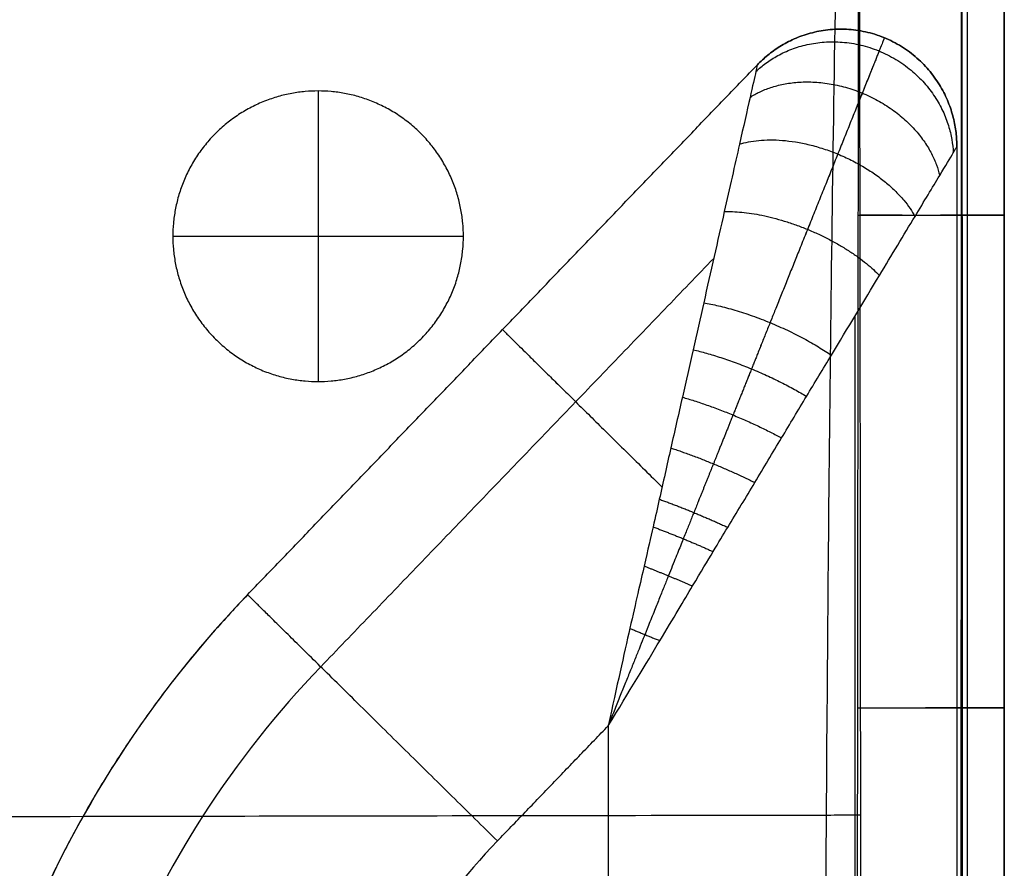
# Model space of a CAD drawing. Header units: millimetres. Extents: x 12777 to 15777, y -24570 to -21570.
# Tile 55 of 82: x 15494 to 15663, y -23268 to -23122. Entities that reach past the tile are written whole.
import ezdxf

# ---------------------------------------------------------------- set-up
doc = ezdxf.new("R2010")
doc.units = ezdxf.units.MM
doc.layers.add('compo8', color=7, linetype='Continuous', true_color=0x000000)

msp = doc.modelspace()

# ---------------------------------------------------------------- linework, layer by layer
at = {"layer": 'compo8'}
for p, q in [((15545.28, -23133.83, -721), (15545.28, -23183.83, -721)), ((15545.28, -23133.83, -766), (15545.28, -23183.83, -766)), ((15663.36, -23155.2, -568.85), (15663.36, -23155.2, -700.58)), ((15663.36, -23155.2, -389.9), (15663.36, -23155.2, -519.83)), ((15520.28, -23158.83, -721), (15570.28, -23158.83, -721)), ((15520.28, -23158.83, -766), (15570.28, -23158.83, -766)), ((15663.36, -23239.97, -568.77), (15663.36, -23239.97, -700.5)), ((15663.36, -23239.97, -389.79), (15663.36, -23239.97, -519.72)), ((15595.2, -23243.05, -20), (15595.2, -23768.23, -20)), ((15595.2, -23243.05, -320), (15595.2, -23768.23, -320))]:
    msp.add_line(p, q, dxfattribs=at)
for points, knots in [([(15637.19, -24421.73, -547), (15637.16, -24420.66, -547), (15635.79, -24362.67, -546.91), (15634.48, -24255.43, -546.8), (15633.14, -24086.67, -546.65), (15632.01, -23922.01, -546.55), (15631.57, -23756.06, -546.51), (15631.35, -23590.1, -546.53), (15631.87, -23425.52, -546.61), (15632.63, -23256.85, -546.77), (15633.65, -23150.2, -546.9), (15634.82, -23092.35, -547), (15634.84, -23091.65, -547)], [3793.011136, 3793.011136, 3793.011136, 3793.011136, 3796.112041, 3961.852613, 4127.593184, 4293.333755, 4459.074326, 4624.814897, 4790.555468, 4956.296039, 5122.03661, 5124.08438, 5124.08438, 5124.08438, 5124.08438]), ([(15637.19, -24421.73, -360.34), (15637.16, -24420.66, -360.34), (15635.79, -24362.67, -360.22), (15634.48, -24255.43, -360.07), (15633.14, -24086.67, -359.86), (15632.01, -23922.01, -359.73), (15631.57, -23756.06, -359.67), (15631.35, -23590.1, -359.7), (15631.87, -23425.52, -359.81), (15632.63, -23256.85, -360.04), (15633.65, -23150.2, -360.21), (15634.82, -23092.35, -360.34), (15634.84, -23091.65, -360.34)], [3793.011136, 3793.011136, 3793.011136, 3793.011136, 3796.112041, 3961.852613, 4127.593184, 4293.333755, 4459.074326, 4624.814897, 4790.555468, 4956.296039, 5122.03661, 5124.08438, 5124.08438, 5124.08438, 5124.08438]), ([(15637.19, -24421.65, -722.59), (15637.16, -24420.61, -722.58), (15635.79, -24362.65, -722.5), (15634.48, -24255.43, -722.38), (15633.14, -24086.67, -722.23), (15632.01, -23922.01, -722.13), (15631.57, -23756.06, -722.09), (15631.35, -23590.1, -722.11), (15631.87, -23425.52, -722.19), (15632.63, -23256.85, -722.36), (15633.65, -23150.23, -722.49), (15634.82, -23092.41, -722.58), (15634.84, -23091.74, -722.58)], [3793.093093, 3793.093093, 3793.093093, 3793.093093, 3796.112041, 3961.852613, 4127.593184, 4293.333755, 4459.074326, 4624.814897, 4790.555468, 4956.296039, 5122.03661, 5123.9951, 5123.9951, 5123.9951, 5123.9951]), ([(15637.19, -24421.65, -549.6), (15637.16, -24420.61, -549.6), (15635.79, -24362.65, -549.48), (15634.48, -24255.43, -549.32), (15633.14, -24086.67, -549.12), (15632.01, -23922.01, -548.99), (15631.57, -23756.06, -548.93), (15631.35, -23590.1, -548.95), (15631.87, -23425.52, -549.07), (15632.63, -23256.85, -549.29), (15633.65, -23150.23, -549.47), (15634.82, -23092.41, -549.59), (15634.84, -23091.74, -549.6)], [3793.093093, 3793.093093, 3793.093093, 3793.093093, 3796.112041, 3961.852613, 4127.593184, 4293.333755, 4459.074326, 4624.814897, 4790.555468, 4956.296039, 5122.03661, 5123.9951, 5123.9951, 5123.9951, 5123.9951]), ([(15638.31, -24421.65, -722.59), (15638.31, -24414.99, -722.58), (15638.3, -24408.32, -722.57), (15638.29, -24401.66, -722.56), (15638.27, -24387.2, -722.54), (15638.25, -24372.75, -722.52), (15638.23, -24358.29, -722.51), (15638.2, -24330.02, -722.48), (15638.17, -24301.75, -722.45), (15638.14, -24273.47, -722.43), (15638.09, -24215.98, -722.38), (15638.04, -24158.5, -722.34), (15638.01, -24101.01, -722.31), (15637.94, -23986.24, -722.24), (15637.86, -23756.72, -722.17), (15637.92, -23527.21, -722.23), (15637.99, -23412.47, -722.29), (15638.03, -23354.98, -722.33), (15638.08, -23297.49, -722.37), (15638.14, -23240, -722.42), (15638.17, -23211.74, -722.45), (15638.2, -23183.49, -722.47), (15638.24, -23155.23, -722.51), (15638.25, -23140.77, -722.52), (15638.27, -23126.3, -722.54), (15638.29, -23111.83, -722.56), (15638.3, -23105.13, -722.57), (15638.31, -23098.43, -722.58), (15638.32, -23091.73, -722.59)], [25.011738, 25.011738, 25.011738, 25.011738, 45.005378, 45.005378, 45.005378, 88.378862, 88.378862, 88.378862, 173.2071, 173.2071, 173.2071, 345.673466, 345.673466, 345.673466, 690.010574, 1034.247777, 1034.247777, 1034.247777, 1206.726168, 1206.726168, 1206.726168, 1291.498337, 1291.498337, 1291.498337, 1334.907117, 1334.907117, 1334.907117, 1355.009599, 1355.009599, 1355.009599, 1355.009599]), ([(15638.31, -24421.65, -549.6), (15638.31, -24414.99, -549.59), (15638.3, -24408.32, -549.58), (15638.29, -24401.66, -549.57), (15638.27, -24387.2, -549.54), (15638.25, -24372.75, -549.52), (15638.23, -24358.29, -549.5), (15638.2, -24330.02, -549.45), (15638.17, -24301.75, -549.42), (15638.14, -24273.47, -549.39), (15638.09, -24215.98, -549.32), (15638.04, -24158.5, -549.27), (15638.01, -24101.01, -549.22), (15637.94, -23986.24, -549.14), (15637.86, -23756.72, -549.04), (15637.92, -23527.21, -549.11), (15637.99, -23412.47, -549.2), (15638.03, -23354.98, -549.25), (15638.08, -23297.49, -549.31), (15638.14, -23240, -549.38), (15638.17, -23211.74, -549.41), (15638.2, -23183.49, -549.45), (15638.24, -23155.23, -549.49), (15638.25, -23140.77, -549.51), (15638.27, -23126.3, -549.54), (15638.29, -23111.83, -549.56), (15638.3, -23105.13, -549.58), (15638.31, -23098.43, -549.59), (15638.32, -23091.73, -549.6)], [25.011738, 25.011738, 25.011738, 25.011738, 45.005378, 45.005378, 45.005378, 88.378862, 88.378862, 88.378862, 173.2071, 173.2071, 173.2071, 345.673466, 345.673466, 345.673466, 690.010574, 1034.247777, 1034.247777, 1034.247777, 1206.726168, 1206.726168, 1206.726168, 1291.498337, 1291.498337, 1291.498337, 1334.907117, 1334.907117, 1334.907117, 1355.009599, 1355.009599, 1355.009599, 1355.009599]), ([(15638.4, -23091.65, -547.01), (15638.41, -23098.35, -547), (15638.42, -23105.05, -546.99), (15638.43, -23111.76, -546.98), (15638.45, -23126.23, -546.96), (15638.47, -23140.7, -546.94), (15638.48, -23155.17, -546.93), (15638.52, -23183.43, -546.89), (15638.55, -23211.69, -546.87), (15638.58, -23239.95, -546.84), (15638.64, -23297.45, -546.8), (15638.69, -23354.94, -546.75), (15638.73, -23412.44, -546.72), (15638.8, -23527.19, -546.66), (15638.86, -23756.73, -546.61), (15638.78, -23986.26, -546.67), (15638.71, -24101.04, -546.73), (15638.67, -24158.54, -546.76), (15638.63, -24216.03, -546.8), (15638.57, -24273.52, -546.85), (15638.55, -24301.79, -546.87), (15638.52, -24330.07, -546.9), (15638.48, -24358.35, -546.93), (15638.46, -24372.81, -546.94), (15638.44, -24387.27, -546.96), (15638.43, -24401.73, -546.98), (15638.42, -24408.4, -546.99), (15638.41, -24415.06, -547), (15638.4, -24421.73, -547.01)], [24.989197, 24.989197, 24.989197, 24.989197, 45.091676, 45.091676, 45.091676, 88.500456, 88.500456, 88.500456, 173.272624, 173.272624, 173.272624, 345.751011, 345.751011, 345.751011, 689.988151, 1034.32532, 1034.32532, 1034.32532, 1206.791684, 1206.791684, 1206.791684, 1291.619921, 1291.619921, 1291.619921, 1334.993404, 1334.993404, 1334.993404, 1354.98704, 1354.98704, 1354.98704, 1354.98704]), ([(15638.4, -23091.65, -360.35), (15638.41, -23098.35, -360.33), (15638.42, -23105.05, -360.32), (15638.43, -23111.76, -360.31), (15638.45, -23126.23, -360.28), (15638.47, -23140.7, -360.26), (15638.48, -23155.17, -360.24), (15638.52, -23183.43, -360.2), (15638.55, -23211.69, -360.16), (15638.58, -23239.95, -360.13), (15638.64, -23297.45, -360.06), (15638.69, -23354.94, -360.01), (15638.73, -23412.44, -359.96), (15638.8, -23527.19, -359.88), (15638.86, -23756.73, -359.81), (15638.78, -23986.26, -359.9), (15638.71, -24101.04, -359.98), (15638.67, -24158.54, -360.02), (15638.63, -24216.03, -360.07), (15638.57, -24273.52, -360.14), (15638.55, -24301.79, -360.17), (15638.52, -24330.07, -360.2), (15638.48, -24358.35, -360.24), (15638.46, -24372.81, -360.26), (15638.44, -24387.27, -360.28), (15638.43, -24401.73, -360.31), (15638.42, -24408.4, -360.32), (15638.41, -24415.06, -360.33), (15638.4, -24421.73, -360.35)], [24.989197, 24.989197, 24.989197, 24.989197, 45.091676, 45.091676, 45.091676, 88.500456, 88.500456, 88.500456, 173.272624, 173.272624, 173.272624, 345.751011, 345.751011, 345.751011, 689.988151, 1034.32532, 1034.32532, 1034.32532, 1206.791684, 1206.791684, 1206.791684, 1291.619921, 1291.619921, 1291.619921, 1334.993404, 1334.993404, 1334.993404, 1354.98704, 1354.98704, 1354.98704, 1354.98704]), ([(15663.36, -23091.69, -568.93), (15663.36, -23098.39, -568.92), (15663.36, -23105.09, -568.91), (15663.36, -23111.79, -568.91), (15663.36, -23126.26, -568.89), (15663.36, -23140.73, -568.87), (15663.36, -23155.2, -568.85), (15663.36, -23183.46, -568.82), (15663.36, -23211.72, -568.8), (15663.36, -23239.97, -568.77), (15663.36, -23297.47, -568.72), (15663.36, -23354.96, -568.68), (15663.36, -23412.45, -568.65), (15663.36, -23527.2, -568.58), (15663.36, -23756.72, -568.53), (15663.36, -23986.25, -568.6), (15663.36, -24101.03, -568.66), (15663.36, -24158.52, -568.69), (15663.36, -24216.01, -568.73), (15663.36, -24273.49, -568.78), (15663.36, -24301.77, -568.8), (15663.36, -24330.05, -568.82), (15663.36, -24358.32, -568.85), (15663.36, -24372.78, -568.87), (15663.36, -24387.24, -568.89), (15663.36, -24401.7, -568.91), (15663.36, -24408.37, -568.91), (15663.36, -24415.03, -568.92), (15663.35, -24421.69, -568.93)], [24.989197, 24.989197, 24.989197, 24.989197, 45.091676, 45.091676, 45.091676, 88.500456, 88.500456, 88.500456, 173.272624, 173.272624, 173.272624, 345.751011, 345.751011, 345.751011, 689.988151, 1034.32532, 1034.32532, 1034.32532, 1206.791684, 1206.791684, 1206.791684, 1291.619921, 1291.619921, 1291.619921, 1334.993404, 1334.993404, 1334.993404, 1354.98704, 1354.98704, 1354.98704, 1354.98704]), ([(15663.35, -24421.69, -700.66), (15663.36, -24415.03, -700.65), (15663.36, -24408.37, -700.64), (15663.36, -24401.7, -700.63), (15663.36, -24387.24, -700.61), (15663.36, -24372.78, -700.6), (15663.36, -24358.32, -700.58), (15663.36, -24330.05, -700.55), (15663.36, -24301.77, -700.52), (15663.36, -24273.49, -700.5), (15663.36, -24216.01, -700.45), (15663.36, -24158.52, -700.41), (15663.36, -24101.03, -700.38), (15663.36, -23986.25, -700.32), (15663.36, -23756.72, -700.25), (15663.36, -23527.2, -700.3), (15663.36, -23412.45, -700.37), (15663.36, -23354.96, -700.4), (15663.36, -23297.47, -700.45), (15663.36, -23239.97, -700.5), (15663.36, -23211.72, -700.52), (15663.36, -23183.46, -700.55), (15663.36, -23155.2, -700.58), (15663.36, -23140.73, -700.59), (15663.36, -23126.26, -700.61), (15663.36, -23111.79, -700.63), (15663.36, -23105.09, -700.64), (15663.36, -23098.39, -700.65), (15663.36, -23091.69, -700.66)], [25.011738, 25.011738, 25.011738, 25.011738, 45.005378, 45.005378, 45.005378, 88.378862, 88.378862, 88.378862, 173.2071, 173.2071, 173.2071, 345.673466, 345.673466, 345.673466, 690.010574, 1034.247777, 1034.247777, 1034.247777, 1206.726168, 1206.726168, 1206.726168, 1291.498337, 1291.498337, 1291.498337, 1334.907117, 1334.907117, 1334.907117, 1355.009599, 1355.009599, 1355.009599, 1355.009599]), ([(15663.36, -23091.69, -634.84), (15663.36, -23098.39, -634.83), (15663.36, -23105.09, -634.83), (15663.36, -23126.26, -634.83), (15663.36, -23140.73, -634.83), (15663.36, -23183.46, -634.83), (15663.36, -23211.72, -634.83), (15663.36, -23297.47, -634.83), (15663.36, -23354.96, -634.83), (15663.36, -23527.2, -634.83), (15663.36, -23641.94, -634.83), (15663.36, -23871.47, -634.83), (15663.36, -23986.25, -634.83), (15663.36, -24158.52, -634.83), (15663.36, -24216.01, -634.83), (15663.36, -24301.77, -634.83), (15663.36, -24330.05, -634.83), (15663.36, -24372.78, -634.83), (15663.36, -24387.24, -634.83), (15663.36, -24408.36, -634.83), (15663.36, -24415.03, -634.83), (15663.35, -24421.69, -634.83)], [4165.000155, 4165.000155, 4165.000155, 4165.000155, 4185.10366, 4185.10366, 4228.512363, 4228.512363, 4313.284203, 4313.284203, 4485.76277, 4485.76277, 4829.999999, 4829.999999, 5174.33718, 5174.33718, 5346.803651, 5346.803651, 5431.631645, 5431.631645, 5475.005061, 5475.005061, 5494.999486, 5494.999486, 5494.999486, 5494.999486]), ([(15663.36, -23091.69, -390.01), (15663.36, -23098.39, -390), (15663.36, -23105.09, -389.99), (15663.36, -23111.79, -389.97), (15663.36, -23126.26, -389.95), (15663.36, -23140.73, -389.92), (15663.36, -23155.2, -389.9), (15663.36, -23183.46, -389.86), (15663.36, -23211.72, -389.83), (15663.36, -23239.97, -389.79), (15663.36, -23297.47, -389.73), (15663.36, -23354.96, -389.67), (15663.36, -23412.45, -389.62), (15663.36, -23527.2, -389.54), (15663.36, -23756.72, -389.47), (15663.36, -23986.25, -389.56), (15663.36, -24101.03, -389.64), (15663.36, -24158.52, -389.68), (15663.36, -24216.01, -389.74), (15663.36, -24273.49, -389.8), (15663.36, -24301.77, -389.83), (15663.36, -24330.05, -389.86), (15663.36, -24358.32, -389.91), (15663.36, -24372.78, -389.93), (15663.36, -24387.24, -389.95), (15663.36, -24401.7, -389.98), (15663.36, -24408.37, -389.99), (15663.36, -24415.03, -390), (15663.35, -24421.69, -390.01)], [24.989197, 24.989197, 24.989197, 24.989197, 45.091676, 45.091676, 45.091676, 88.500456, 88.500456, 88.500456, 173.272624, 173.272624, 173.272624, 345.751011, 345.751011, 345.751011, 689.988151, 1034.32532, 1034.32532, 1034.32532, 1206.791684, 1206.791684, 1206.791684, 1291.619921, 1291.619921, 1291.619921, 1334.993404, 1334.993404, 1334.993404, 1354.98704, 1354.98704, 1354.98704, 1354.98704]), ([(15663.35, -24421.69, -519.94), (15663.36, -24415.03, -519.92), (15663.36, -24408.37, -519.91), (15663.36, -24401.7, -519.9), (15663.36, -24387.24, -519.88), (15663.36, -24372.78, -519.85), (15663.36, -24358.32, -519.83), (15663.36, -24330.05, -519.79), (15663.36, -24301.77, -519.75), (15663.36, -24273.49, -519.72), (15663.36, -24216.01, -519.66), (15663.36, -24158.52, -519.6), (15663.36, -24101.03, -519.56), (15663.36, -23986.25, -519.47), (15663.36, -23756.72, -519.38), (15663.36, -23527.2, -519.45), (15663.36, -23412.45, -519.54), (15663.36, -23354.96, -519.59), (15663.36, -23297.47, -519.65), (15663.36, -23239.97, -519.72), (15663.36, -23211.72, -519.75), (15663.36, -23183.46, -519.79), (15663.36, -23155.2, -519.83), (15663.36, -23140.73, -519.85), (15663.36, -23126.26, -519.87), (15663.36, -23111.79, -519.9), (15663.36, -23105.09, -519.91), (15663.36, -23098.39, -519.92), (15663.36, -23091.69, -519.94)], [25.011738, 25.011738, 25.011738, 25.011738, 45.005378, 45.005378, 45.005378, 88.378862, 88.378862, 88.378862, 173.2071, 173.2071, 173.2071, 345.673466, 345.673466, 345.673466, 690.010574, 1034.247777, 1034.247777, 1034.247777, 1206.726168, 1206.726168, 1206.726168, 1291.498337, 1291.498337, 1291.498337, 1334.907117, 1334.907117, 1334.907117, 1355.009599, 1355.009599, 1355.009599, 1355.009599]), ([(15663.36, -23091.69, -455.03), (15663.36, -23098.39, -455.03), (15663.36, -23105.09, -455.02), (15663.36, -23126.26, -455.02), (15663.36, -23140.73, -455.02), (15663.36, -23183.46, -455.02), (15663.36, -23211.72, -455.02), (15663.36, -23297.47, -455.02), (15663.36, -23354.96, -455.02), (15663.36, -23527.2, -455.02), (15663.36, -23641.94, -455.02), (15663.36, -23871.47, -455.02), (15663.36, -23986.25, -455.02), (15663.36, -24158.52, -455.02), (15663.36, -24216.01, -455.03), (15663.36, -24301.77, -455.02), (15663.36, -24330.05, -455.02), (15663.36, -24372.78, -455.02), (15663.36, -24387.24, -455.02), (15663.36, -24408.36, -455.02), (15663.36, -24415.03, -455.02), (15663.35, -24421.69, -455.03)], [4165.000155, 4165.000155, 4165.000155, 4165.000155, 4185.10366, 4185.10366, 4228.512363, 4228.512363, 4313.284203, 4313.284203, 4485.76277, 4485.76277, 4829.999999, 4829.999999, 5174.33718, 5174.33718, 5346.803651, 5346.803651, 5431.631645, 5431.631645, 5475.005061, 5475.005061, 5494.999486, 5494.999486, 5494.999486, 5494.999486]), ([(15620.87, -23129.31, -80), (15620.87, -23129.31, -77.09), (15620.65, -23130.31, -70.19), (15619.56, -23135.09, -60.15), (15617.68, -23143.48, -50.33), (15614.97, -23155.48, -41.16), (15612.24, -23167.55, -34.88), (15609.82, -23178.33, -30.56), (15607.93, -23186.68, -27.81), (15605.96, -23195.24, -25.49), (15604.33, -23202.61, -23.88), (15603, -23208.51, -22.81), (15601.53, -23214.91, -21.82), (15599.14, -23225.28, -20.62), (15596.69, -23236.22, -20.01), (15595.2, -23243.05, -20)], [0, 0, 0, 0, 5.847185, 13.772968, 23.792296, 36.257941, 51.947944, 59.792946, 67.637947, 75.968248, 84.298549, 88.463699, 92.628849, 96.793999, 100.95915, 100.95915, 100.95915, 100.95915]), ([(15620.87, -23129.31, -260), (15620.87, -23129.31, -262.92), (15620.65, -23130.31, -269.82), (15619.56, -23135.09, -279.85), (15617.68, -23143.48, -289.68), (15614.97, -23155.48, -298.85), (15612.24, -23167.55, -305.12), (15609.82, -23178.33, -309.44), (15607.93, -23186.68, -312.2), (15605.96, -23195.24, -314.51), (15604.33, -23202.61, -316.12), (15603, -23208.51, -317.19), (15601.53, -23214.91, -318.18), (15599.14, -23225.28, -319.39), (15596.69, -23236.22, -320), (15595.2, -23243.05, -320)], [0, 0, 0, 0, 5.847185, 13.772968, 23.792296, 36.257941, 51.947944, 59.792946, 67.637947, 75.968248, 84.298549, 88.463699, 92.628849, 96.793999, 100.95915, 100.95915, 100.95915, 100.95915]), ([(15595.2, -23243.05, -20), (15598.85, -23237.11, -20.01), (15604.63, -23227.54, -20.62), (15610.07, -23218.42, -21.82), (15613.42, -23212.8, -22.81), (15616.54, -23207.63, -23.88), (15620.45, -23201.2, -25.49), (15624.94, -23193.67, -27.81), (15629.33, -23186.36, -30.56), (15635.04, -23176.93, -34.88), (15641.4, -23166.36, -41.16), (15647.73, -23155.84, -50.33), (15652.16, -23148.51, -60.15), (15654.67, -23144.31, -70.19), (15655.21, -23143.43, -77.09), (15655.2, -23143.44, -80)], [-100.95915, -100.95915, -100.95915, -100.95915, -96.793999, -92.628849, -88.463699, -84.298549, -75.968248, -67.637947, -59.792946, -51.947944, -36.257941, -23.792296, -13.772968, -5.847185, 0, 0, 0, 0]), ([(15595.2, -23243.05, -320), (15598.85, -23237.11, -320), (15604.63, -23227.54, -319.39), (15610.07, -23218.42, -318.18), (15613.42, -23212.8, -317.19), (15616.54, -23207.63, -316.12), (15620.45, -23201.2, -314.51), (15624.94, -23193.67, -312.2), (15629.33, -23186.36, -309.44), (15635.04, -23176.93, -305.12), (15641.4, -23166.36, -298.85), (15647.73, -23155.84, -289.68), (15652.16, -23148.51, -279.85), (15654.67, -23144.31, -269.82), (15655.21, -23143.43, -262.92), (15655.2, -23143.44, -260)], [-100.95915, -100.95915, -100.95915, -100.95915, -96.793999, -92.628849, -88.463699, -84.298549, -75.968248, -67.637947, -59.792946, -51.947944, -36.257941, -23.792296, -13.772968, -5.847185, 0, 0, 0, 0]), ([(15638.6, -23258.45, -546.83), (15636.64, -23258.46, -546.81), (15574.62, -23258.58, -546.29), (15469.23, -23258.69, -545.53), (15304.35, -23259.37, -545.09), (15142.37, -23259.47, -545.85), (15034.34, -23259.49, -546.6), (14981.85, -23259.56, -546.9)], [-2413.461739, -2413.461739, -2413.461739, -2413.461739, -2408.082032, -2242.203735, -2076.325438, -1910.44714, -1753.781846, -1753.781846, -1753.781846, -1753.781846]), ([(15638.6, -23258.45, -360.11), (15636.64, -23258.46, -360.09), (15574.62, -23258.58, -359.38), (15469.23, -23258.69, -358.36), (15304.35, -23259.37, -357.76), (15142.37, -23259.47, -358.78), (15034.34, -23259.49, -359.8), (14981.85, -23259.56, -360.21)], [-2413.461739, -2413.461739, -2413.461739, -2413.461739, -2408.082032, -2242.203735, -2076.325438, -1910.44714, -1753.781846, -1753.781846, -1753.781846, -1753.781846]), ([(15638.12, -23258.46, -722.41), (15636.32, -23258.46, -722.39), (15574.49, -23258.58, -721.87), (15469.23, -23258.69, -721.12), (15304.35, -23259.37, -720.68), (15142.48, -23259.47, -721.43), (15034.56, -23259.49, -722.18), (14982.19, -23259.56, -722.48)], [-2413.022331, -2413.022331, -2413.022331, -2413.022331, -2408.082032, -2242.203735, -2076.325438, -1910.44714, -1754.112655, -1754.112655, -1754.112655, -1754.112655]), ([(15638.12, -23258.46, -549.36), (15636.32, -23258.46, -549.34), (15574.49, -23258.58, -548.64), (15469.23, -23258.69, -547.61), (15304.35, -23259.37, -547.02), (15142.48, -23259.47, -548.03), (15034.56, -23259.49, -549.05), (14982.19, -23259.56, -549.46)], [-2413.022331, -2413.022331, -2413.022331, -2413.022331, -2408.082032, -2242.203735, -2076.325438, -1910.44714, -1754.112655, -1754.112655, -1754.112655, -1754.112655])]:
    msp.add_open_spline(points, degree=3, knots=knots, dxfattribs=at)
for points, weights, degree, knots in [([(15656.02, -24421.66, -716.18), (15656.02, -24415, -716.17), (15656.01, -24408.34, -716.16), (15656.01, -24401.67, -716.16), (15656, -24387.21, -716.15), (15656, -24372.75, -716.13), (15655.99, -24358.3, -716.12), (15655.98, -24330.02, -716.1), (15655.97, -24301.75, -716.09), (15655.96, -24273.48, -716.07), (15655.94, -24215.96, -716.04), (15655.92, -24158.49, -716.02), (15655.91, -24101.02, -715.99), (15655.89, -23986.17, -715.95), (15655.86, -23756.71, -715.91), (15655.88, -23527.27, -715.94), (15655.91, -23412.47, -715.99), (15655.92, -23354.99, -716.01), (15655.94, -23297.51, -716.04), (15655.96, -23239.99, -716.07), (15655.97, -23211.74, -716.08), (15655.98, -23183.49, -716.1), (15655.99, -23155.23, -716.12), (15656, -23140.76, -716.13), (15656.01, -23126.29, -716.14), (15656.01, -23111.82, -716.16), (15656.02, -23105.12, -716.16), (15656.02, -23098.42, -716.17), (15656.02, -23091.72, -716.18)], [0.853263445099, 0.853198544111, 0.853134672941, 0.853071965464, 0.852935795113, 0.852804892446, 0.852680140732, 0.852435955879, 0.852216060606, 0.852019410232, 0.85161988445, 0.851308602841, 0.851054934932, 0.850552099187, 0.849999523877, 0.850427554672, 0.850961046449, 0.851226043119, 0.851563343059, 0.8519868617, 0.852195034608, 0.852425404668, 0.852673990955, 0.852801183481, 0.852932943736, 0.853067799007, 0.853130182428, 0.853193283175, 0.853256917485], 3, [25.011738, 25.011738, 25.011738, 25.011738, 45.005378, 45.005378, 45.005378, 88.378862, 88.378862, 88.378862, 173.2071, 173.2071, 173.2071, 345.673466, 345.673466, 345.673466, 690.010574, 1034.247777, 1034.247777, 1034.247777, 1206.726168, 1206.726168, 1206.726168, 1291.498337, 1291.498337, 1291.498337, 1334.907117, 1334.907117, 1334.907117, 1355.009599, 1355.009599, 1355.009599, 1355.009599]), ([(15656.02, -24421.66, -540.93), (15656.02, -24415, -540.92), (15656.01, -24408.34, -540.91), (15656.01, -24401.67, -540.91), (15656, -24387.21, -540.89), (15656, -24372.75, -540.87), (15655.99, -24358.3, -540.86), (15655.98, -24330.02, -540.83), (15655.97, -24301.75, -540.81), (15655.96, -24273.48, -540.79), (15655.94, -24215.96, -540.75), (15655.92, -24158.49, -540.71), (15655.91, -24101.02, -540.68), (15655.89, -23986.17, -540.63), (15655.86, -23756.71, -540.57), (15655.88, -23527.27, -540.61), (15655.91, -23412.47, -540.67), (15655.92, -23354.99, -540.7), (15655.94, -23297.51, -540.74), (15655.96, -23239.99, -540.79), (15655.97, -23211.74, -540.81), (15655.98, -23183.49, -540.83), (15655.99, -23155.23, -540.86), (15656, -23140.76, -540.87), (15656.01, -23126.29, -540.89), (15656.01, -23111.82, -540.91), (15656.02, -23105.12, -540.91), (15656.02, -23098.42, -540.92), (15656.02, -23091.72, -540.93)], [0.853263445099, 0.853198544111, 0.853134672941, 0.853071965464, 0.852935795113, 0.852804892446, 0.852680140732, 0.852435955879, 0.852216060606, 0.852019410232, 0.85161988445, 0.851308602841, 0.851054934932, 0.850552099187, 0.849999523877, 0.850427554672, 0.850961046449, 0.851226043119, 0.851563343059, 0.8519868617, 0.852195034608, 0.852425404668, 0.852673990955, 0.852801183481, 0.852932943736, 0.853067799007, 0.853130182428, 0.853193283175, 0.853256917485], 3, [25.011738, 25.011738, 25.011738, 25.011738, 45.005378, 45.005378, 45.005378, 88.378862, 88.378862, 88.378862, 173.2071, 173.2071, 173.2071, 345.673466, 345.673466, 345.673466, 690.010574, 1034.247777, 1034.247777, 1034.247777, 1206.726168, 1206.726168, 1206.726168, 1291.498337, 1291.498337, 1291.498337, 1334.907117, 1334.907117, 1334.907117, 1355.009599, 1355.009599, 1355.009599, 1355.009599]), ([(15656.05, -23091.66, -553.44), (15656.05, -23098.36, -553.43), (15656.06, -23105.06, -553.43), (15656.06, -23111.77, -553.42), (15656.07, -23126.24, -553.41), (15656.08, -23140.71, -553.4), (15656.08, -23155.18, -553.39), (15656.09, -23183.43, -553.37), (15656.11, -23211.69, -553.35), (15656.12, -23239.96, -553.33), (15656.14, -23297.42, -553.3), (15656.15, -23354.93, -553.28), (15656.17, -23412.44, -553.25), (15656.19, -23527.13, -553.21), (15656.21, -23756.74, -553.18), (15656.19, -23986.32, -553.22), (15656.16, -24101.04, -553.26), (15656.15, -24158.55, -553.28), (15656.13, -24216.05, -553.31), (15656.11, -24273.51, -553.34), (15656.1, -24301.79, -553.35), (15656.09, -24330.07, -553.37), (15656.08, -24358.34, -553.39), (15656.07, -24372.81, -553.4), (15656.07, -24387.26, -553.41), (15656.06, -24401.72, -553.42), (15656.06, -24408.39, -553.43), (15656.05, -24415.06, -553.43), (15656.05, -24421.72, -553.44)], [0.853848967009, 0.853912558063, 0.853975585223, 0.854037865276, 0.85417249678, 0.854303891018, 0.854430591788, 0.854678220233, 0.854907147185, 0.855113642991, 0.855533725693, 0.855866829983, 0.856128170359, 0.856653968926, 0.857073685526, 0.856531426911, 0.856035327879, 0.855784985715, 0.855477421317, 0.855081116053, 0.854886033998, 0.854667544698, 0.854424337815, 0.854300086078, 0.854169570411, 0.854033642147, 0.853971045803, 0.85390725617, 0.853842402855], 3, [24.989197, 24.989197, 24.989197, 24.989197, 45.091676, 45.091676, 45.091676, 88.500456, 88.500456, 88.500456, 173.272624, 173.272624, 173.272624, 345.751011, 345.751011, 345.751011, 689.988151, 1034.32532, 1034.32532, 1034.32532, 1206.791684, 1206.791684, 1206.791684, 1291.619921, 1291.619921, 1291.619921, 1334.993404, 1334.993404, 1334.993404, 1354.98704, 1354.98704, 1354.98704, 1354.98704]), ([(15656.05, -23091.66, -369.05), (15656.05, -23098.36, -369.04), (15656.06, -23105.06, -369.04), (15656.06, -23111.77, -369.03), (15656.07, -23126.24, -369.01), (15656.08, -23140.71, -368.99), (15656.08, -23155.18, -368.98), (15656.09, -23183.43, -368.95), (15656.11, -23211.69, -368.93), (15656.12, -23239.96, -368.91), (15656.14, -23297.42, -368.87), (15656.15, -23354.93, -368.83), (15656.17, -23412.44, -368.8), (15656.19, -23527.13, -368.74), (15656.21, -23756.74, -368.7), (15656.19, -23986.32, -368.76), (15656.16, -24101.04, -368.81), (15656.15, -24158.55, -368.84), (15656.13, -24216.05, -368.88), (15656.11, -24273.51, -368.91), (15656.1, -24301.79, -368.93), (15656.09, -24330.07, -368.95), (15656.08, -24358.34, -368.98), (15656.07, -24372.81, -368.99), (15656.07, -24387.26, -369.01), (15656.06, -24401.72, -369.03), (15656.06, -24408.39, -369.04), (15656.05, -24415.06, -369.04), (15656.05, -24421.72, -369.05)], [0.853848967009, 0.853912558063, 0.853975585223, 0.854037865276, 0.85417249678, 0.854303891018, 0.854430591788, 0.854678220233, 0.854907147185, 0.855113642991, 0.855533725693, 0.855866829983, 0.856128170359, 0.856653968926, 0.857073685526, 0.856531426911, 0.856035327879, 0.855784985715, 0.855477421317, 0.855081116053, 0.854886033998, 0.854667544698, 0.854424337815, 0.854300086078, 0.854169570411, 0.854033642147, 0.853971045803, 0.85390725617, 0.853842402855], 3, [24.989197, 24.989197, 24.989197, 24.989197, 45.091676, 45.091676, 45.091676, 88.500456, 88.500456, 88.500456, 173.272624, 173.272624, 173.272624, 345.751011, 345.751011, 345.751011, 689.988151, 1034.32532, 1034.32532, 1034.32532, 1206.791684, 1206.791684, 1206.791684, 1291.619921, 1291.619921, 1291.619921, 1334.993404, 1334.993404, 1334.993404, 1354.98704, 1354.98704, 1354.98704, 1354.98704]), ([(15642.73, -23124.68, -80), (15642.75, -23124.64, -75.47), (15641.89, -23126.79, -65.07), (15638.75, -23134.61, -52.96), (15634.46, -23145.29, -43.55), (15629.17, -23158.47, -35.88), (15624.18, -23170.88, -30.96), (15619.88, -23181.6, -27.7), (15616.63, -23189.7, -25.65), (15613.32, -23197.94, -23.96), (15610.5, -23204.96, -22.79), (15608.25, -23210.56, -22.02), (15605.81, -23216.62, -21.35), (15601.88, -23226.42, -20.55), (15597.76, -23236.68, -20.09), (15595.2, -23243.05, -20)], [0.68829467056, 0.688098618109, 0.698848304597, 0.740390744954, 0.79538952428, 0.853510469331, 0.895877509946, 0.925478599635, 0.944725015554, 0.961115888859, 0.972389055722, 0.979923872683, 0.984849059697, 0.989064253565, 0.991411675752, 0.992472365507], 3, [0, 0, 0, 0, 5.847185, 13.772968, 23.792296, 36.257941, 51.947944, 59.792946, 67.637947, 75.968248, 84.298549, 88.463699, 92.628849, 96.793999, 100.95915, 100.95915, 100.95915, 100.95915]), ([(15642.73, -23124.68, -260), (15642.75, -23124.64, -264.54), (15641.89, -23126.79, -274.94), (15638.75, -23134.61, -287.04), (15634.46, -23145.29, -296.45), (15629.17, -23158.47, -304.12), (15624.18, -23170.88, -309.04), (15619.88, -23181.6, -312.31), (15616.63, -23189.7, -314.35), (15613.32, -23197.94, -316.05), (15610.5, -23204.96, -317.21), (15608.25, -23210.56, -317.99), (15605.81, -23216.62, -318.66), (15601.88, -23226.42, -319.45), (15597.76, -23236.68, -319.91), (15595.2, -23243.05, -320)], [0.68829467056, 0.688098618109, 0.698848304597, 0.740390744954, 0.79538952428, 0.853510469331, 0.895877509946, 0.925478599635, 0.944725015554, 0.961115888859, 0.972389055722, 0.979923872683, 0.984849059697, 0.989064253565, 0.991411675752, 0.992472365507], 3, [0, 0, 0, 0, 5.847185, 13.772968, 23.792296, 36.257941, 51.947944, 59.792946, 67.637947, 75.968248, 84.298549, 88.463699, 92.628849, 96.793999, 100.95915, 100.95915, 100.95915, 100.95915]), ([(15545.28, -23133.83, -721), (15570.28, -23133.83, -721), (15570.28, -23158.83, -721), (15570.28, -23183.83, -721), (15545.28, -23183.83, -721), (15520.28, -23183.83, -721), (15520.28, -23158.83, -721), (15520.28, -23133.83, -721), (15545.28, -23133.83, -721)], [1, 0.707106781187, 1, 0.707106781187, 1, 0.707106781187, 1, 0.707106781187, 1], 2, [-157.079633, -157.079633, -157.079633, -117.809725, -117.809725, -78.539816, -78.539816, -39.269908, -39.269908, 0, 0, 0]), ([(15545.28, -23133.83, -766), (15570.28, -23133.83, -766), (15570.28, -23158.83, -766), (15570.28, -23183.83, -766), (15545.28, -23183.83, -766), (15520.28, -23183.83, -766), (15520.28, -23158.83, -766), (15520.28, -23133.83, -766), (15545.28, -23133.83, -766)], [1, 0.707106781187, 1, 0.707106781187, 1, 0.707106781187, 1, 0.707106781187, 1], 2, [-157.079633, -157.079633, -157.079633, -117.809725, -117.809725, -78.539816, -78.539816, -39.269908, -39.269908, 0, 0, 0]), ([(15545.28, -23133.83, -743.5), (15570.28, -23133.83, -743.5), (15570.28, -23158.83, -743.5), (15570.28, -23183.83, -743.5), (15545.28, -23183.83, -743.5), (15520.28, -23183.83, -743.5), (15520.28, -23158.83, -743.5), (15520.28, -23133.83, -743.5), (15545.28, -23133.83, -743.5)], [1, 0.707106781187, 1, 0.707106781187, 1, 0.707106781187, 1, 0.707106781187, 1], 2, [-157.079633, -157.079633, -157.079633, -117.809725, -117.809725, -78.539816, -78.539816, -39.269908, -39.269908, 0, 0, 0])]:
    msp.add_rational_spline(points, weights, degree=degree, knots=knots, dxfattribs=at)
for points, degree in [([(15657.02, -24399.97, -720), (15657.02, -23749.97, -720), (15657.02, -23099.97, -720)], 2), ([(15657.02, -24399.97, -50), (15657.02, -23749.97, -50), (15657.02, -23099.97, -50)], 2), ([(15657.02, -24399.97, -375), (15657.02, -23749.97, -375), (15657.02, -23099.97, -375)], 2), ([(15642.73, -23124.68, -260), (15642.73, -23124.68, -170), (15642.73, -23124.68, -80)], 2), ([(15533.14, -23220.5, -80), (15577.01, -23174.9, -80), (15620.87, -23129.31, -80)], 2), ([(15533.14, -23220.5, -260), (15577.01, -23174.9, -260), (15620.87, -23129.31, -260)], 2), ([(15533.14, -23220.5, -170), (15577.01, -23174.9, -170), (15620.87, -23129.31, -170)], 2), ([(15620.87, -23129.31, -260), (15620.87, -23129.31, -170), (15620.87, -23129.31, -80)], 2), ([(15545.28, -23133.83, -721), (15545.28, -23133.83, -743.5), (15545.28, -23133.83, -766)], 2), ([(15655.2, -23143.44, -80), (15655.2, -23455.84, -80), (15655.2, -23768.23, -80)], 2), ([(15655.2, -23143.44, -260), (15655.2, -23143.44, -170), (15655.2, -23143.44, -80)], 2), ([(15655.2, -23143.44, -260), (15655.2, -23455.84, -260), (15655.2, -23768.23, -260)], 2), ([(15655.2, -23143.44, -170), (15655.2, -23455.84, -170), (15655.2, -23768.23, -170)], 2), ([(15520.28, -23158.83, -721), (15520.28, -23158.83, -743.5), (15520.28, -23158.83, -766)], 2), ([(15570.28, -23158.83, -721), (15570.28, -23158.83, -743.5), (15570.28, -23158.83, -766)], 2), ([(15545.73, -23232.91, -37.58), (15579.54, -23197.77, -37.58), (15613.35, -23162.63, -37.58)], 2), ([(15545.73, -23232.91, -302.43), (15579.54, -23197.77, -302.43), (15613.35, -23162.63, -302.43)], 2), ([(15637.63, -23172.62, -37.58), (15637.63, -23470.43, -37.58), (15637.63, -23768.23, -37.58)], 2), ([(15637.63, -23172.62, -302.43), (15637.63, -23470.43, -302.43), (15637.63, -23768.23, -302.43)], 2), ([(15545.28, -23183.83, -721), (15545.28, -23183.83, -743.5), (15545.28, -23183.83, -766)], 2), ([(15567.94, -23184.33, -80), (15567.94, -23184.33, -170), (15567.94, -23184.33, -260)], 2), ([(15533.14, -23220.5, -260), (15516.52, -23237.75, -260), (15489.99, -23278.87, -260), (15480.65, -23327.07, -260), (15480.67, -23351.17, -260)], 3), ([(15533.14, -23220.5, -80), (15516.52, -23237.75, -80), (15489.99, -23278.87, -80), (15480.65, -23327.07, -80), (15480.67, -23351.17, -80)], 3), ([(15533.14, -23220.5, -80), (15533.14, -23220.5, -170), (15533.14, -23220.5, -260)], 2), ([(15545.73, -23232.91, -37.58), (15530.69, -23248.53, -37.58), (15506.68, -23285.74, -37.58), (15498.23, -23329.36, -37.58), (15498.24, -23351.17, -37.58)], 3), ([(15545.73, -23232.91, -302.43), (15530.69, -23248.53, -302.43), (15506.68, -23285.74, -302.43), (15498.23, -23329.36, -302.43), (15498.24, -23351.17, -302.43)], 3), ([(15576.13, -23262.88, -20), (15585.66, -23252.97, -20), (15595.2, -23243.05, -20)], 2), ([(15576.13, -23262.88, -320), (15585.66, -23252.97, -320), (15595.2, -23243.05, -320)], 2), ([(15576.13, -23262.88, -320), (15564.89, -23274.54, -320), (15546.97, -23302.32, -320), (15540.66, -23334.89, -320), (15540.67, -23351.17, -320)], 3), ([(15576.13, -23262.88, -20), (15564.89, -23274.54, -20), (15546.97, -23302.32, -20), (15540.66, -23334.89, -20), (15540.67, -23351.17, -20)], 3)]:
    msp.add_open_spline(points, degree=degree, dxfattribs=at)
for points, weights in [([(15620.87, -23129.31, -80), (15655.2, -23093.63, -80), (15655.2, -23143.44, -80)], [1, 0.37658934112, 1]), ([(15655.2, -23143.44, -260), (15655.2, -23093.63, -260), (15620.87, -23129.31, -260)], [1, 0.37658934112, 1]), ([(15620.87, -23129.31, -170), (15655.2, -23093.63, -170), (15655.2, -23143.44, -170)], [1, 0.37658934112, 1]), ([(15620.61, -23130.48, -71.43), (15652.4, -23100.62, -56.33), (15654.58, -23144.46, -71.43)], [1, 0.399245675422, 1]), ([(15620.61, -23130.48, -268.58), (15652.4, -23100.62, -283.67), (15654.58, -23144.46, -268.58)], [1, 0.399245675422, 1]), ([(15619.6, -23134.93, -61.38), (15645.23, -23118.46, -39.96), (15652.24, -23148.37, -61.38)], [1, 0.473908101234, 1]), ([(15619.6, -23134.93, -278.62), (15645.23, -23118.46, -300.05), (15652.24, -23148.37, -278.62)], [1, 0.473908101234, 1]), ([(15617.79, -23142.98, -51.49), (15637.83, -23136.89, -32.68), (15647.99, -23155.41, -51.49)], [1, 0.579376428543, 1]), ([(15617.79, -23142.98, -288.52), (15637.83, -23136.89, -307.32), (15647.99, -23155.41, -288.52)], [1, 0.579376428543, 1]), ([(15615.17, -23154.58, -42.29), (15630.9, -23154.14, -28.72), (15641.87, -23165.57, -42.29)], [1, 0.693387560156, 1]), ([(15615.17, -23154.58, -297.71), (15630.9, -23154.14, -311.29), (15641.87, -23165.57, -297.71)], [1, 0.693387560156, 1]), ([(15663.36, -23155.2, -700.58), (15663.36, -23155.24, -722.62), (15638.24, -23155.23, -722.51)], [1, 0.70534798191, 1]), ([(15663.36, -23155.2, -519.83), (15663.36, -23155.24, -549.64), (15638.24, -23155.23, -549.49)], [1, 0.70534798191, 1]), ([(15638.48, -23155.17, -546.93), (15663.36, -23155.17, -547.03), (15663.36, -23155.2, -568.85)], [1, 0.708861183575, 1]), ([(15638.48, -23155.17, -360.24), (15663.36, -23155.17, -360.39), (15663.36, -23155.2, -389.9)], [1, 0.708861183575, 1]), ([(15611.63, -23170.27, -33.9), (15623.6, -23172.34, -25.57), (15633.6, -23179.31, -33.9)], [1, 0.805334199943, 1]), ([(15611.63, -23170.27, -306.11), (15623.6, -23172.34, -314.44), (15633.6, -23179.31, -306.11)], [1, 0.805334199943, 1]), ([(15577.01, -23174.9, -80), (15577.01, -23174.9, -38.9), (15604.47, -23201.98, -24.05)], [1, 0.778958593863, 0.891549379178]), ([(15577.01, -23174.9, -260), (15577.01, -23174.9, -301.11), (15604.47, -23201.98, -315.95)], [1, 0.778958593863, 0.891549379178]), ([(15609.81, -23178.35, -30.65), (15620.19, -23180.81, -24.33), (15629.33, -23186.38, -30.65)], [1, 0.849842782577, 1]), ([(15609.81, -23178.35, -309.35), (15620.19, -23180.81, -315.67), (15629.33, -23186.38, -309.35)], [1, 0.849842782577, 1]), ([(15607.96, -23186.52, -27.94), (15616.87, -23189.08, -23.27), (15625.03, -23193.54, -27.94)], [1, 0.887664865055, 1]), ([(15607.96, -23186.52, -312.07), (15616.87, -23189.08, -316.74), (15625.03, -23193.54, -312.07)], [1, 0.887664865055, 1]), ([(15605.97, -23195.25, -25.56), (15613.41, -23197.71, -22.31), (15620.43, -23201.2, -25.56)], [1, 0.921169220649, 1]), ([(15605.97, -23195.25, -314.44), (15613.41, -23197.71, -317.69), (15620.43, -23201.2, -314.44)], [1, 0.921169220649, 1]), ([(15604, -23204.08, -23.63), (15609.99, -23206.23, -21.53), (15615.76, -23208.92, -23.63)], [1, 0.948298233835, 1]), ([(15604, -23204.08, -316.37), (15609.99, -23206.23, -318.48), (15615.76, -23208.92, -316.37)], [1, 0.948298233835, 1]), ([(15602.92, -23208.84, -22.78), (15608.16, -23210.79, -21.19), (15613.25, -23213.09, -22.78)], [1, 0.95960577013, 1]), ([(15602.92, -23208.84, -317.22), (15608.16, -23210.79, -318.81), (15613.25, -23213.09, -317.22)], [1, 0.95960577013, 1]), ([(15601.38, -23215.57, -21.79), (15605.57, -23217.22, -20.85), (15609.72, -23219, -21.79)], [1, 0.969461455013, 1]), ([(15601.38, -23215.57, -318.22), (15605.57, -23217.22, -319.15), (15609.72, -23219, -318.22)], [1, 0.969461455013, 1]), ([(15533.14, -23220.5, -170), (15480.67, -23275.04, -170), (15480.67, -23351.17, -170)], [1, 0.926380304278, 1]), ([(15576.13, -23262.88, -320), (15533.14, -23220.5, -320), (15533.14, -23220.5, -260)], [1, 0.707106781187, 1]), ([(15576.13, -23262.88, -20), (15533.14, -23220.5, -20), (15533.14, -23220.5, -80)], [1, 0.707106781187, 1]), ([(15598.92, -23226.29, -20.66), (15601.5, -23227.38, -20.47), (15604.09, -23228.41, -20.66)], [1, 0.977897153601, 1]), ([(15598.92, -23226.29, -319.34), (15601.5, -23227.38, -319.54), (15604.09, -23228.41, -319.34)], [1, 0.977897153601, 1]), ([(15663.36, -23239.97, -700.5), (15663.36, -23240, -722.62), (15638.14, -23240, -722.42)], [1, 0.703973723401, 1]), ([(15663.36, -23239.97, -519.72), (15663.36, -23240, -549.64), (15638.14, -23240, -549.38)], [1, 0.703973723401, 1]), ([(15638.58, -23239.95, -546.84), (15663.36, -23239.95, -547.04), (15663.36, -23239.97, -568.77)], [1, 0.710227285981, 1]), ([(15638.58, -23239.95, -360.13), (15663.36, -23239.95, -360.39), (15663.36, -23239.97, -389.79)], [1, 0.710227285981, 1])]:
    msp.add_rational_spline(points, weights, degree=2, dxfattribs=at)

doc.saveas('drawing.dxf')
